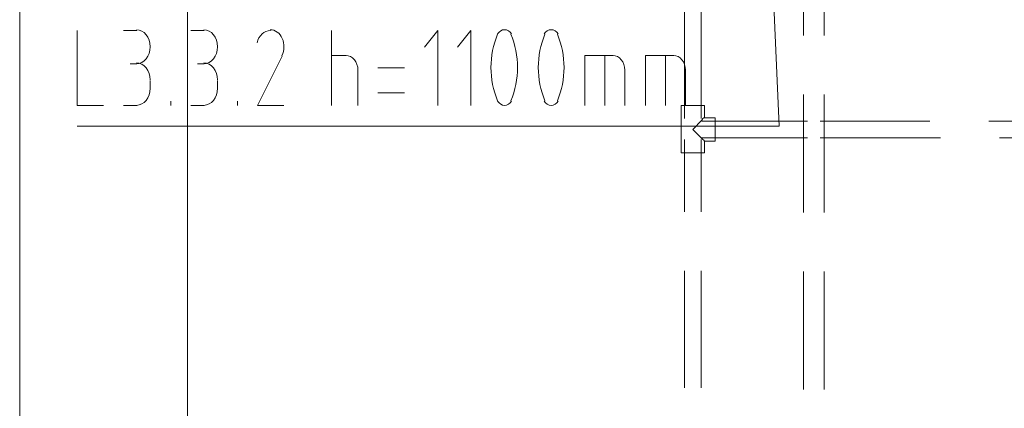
# Model space of a CAD drawing. Header units: millimetres. Extents: x 352 to 350573, y -22 to 37733.
# Tile 137 of 214: x 92577 to 94933, y 20256 to 21186. Entities that reach past the tile are written whole.
import ezdxf

# ---------------------------------------------------------------- set-up
doc = ezdxf.new("R2010")
doc.units = ezdxf.units.MM
doc.layers.add('PDF _0', color=1, linetype='Continuous')
for name, color, linetype, true_color in [('PDF _PD-Lighting Text', 7, 'Continuous', 0xb80000), ('PDF$_83$-$Floor$Plan$-$В_Этаж$02_Сводный$A-DETL-MBND', 7, 'Continuous', 0xdd3700), ('PDF$_83$new_ifc_RVT-1-В_Этаж$02_Сводный$A-WALL', 7, 'Continuous', 0xdcdcdc)]:
    doc.layers.add(name, color=color, linetype=linetype, true_color=true_color)

msp = doc.modelspace()

# ---------------------------------------------------------------- linework, layer by layer
at = {"layer": 'PDF _0', "color": 12, "lineweight": 0, "true_color": 0xb80000}
msp.add_lwpolyline([(94345.2, 22055), (94394.9, 20931.2), (94196, 20931.2), (92714.1, 20931.2)], dxfattribs=at)
at = {"layer": 'PDF _PD-Lighting Text', "lineweight": 0}
for points in [[(92714.1, 21159.9), (92714.1, 20980.9), (92777.8, 20980.9)], [(92825.5, 21159.9), (92857.3, 21159.9)], [(92986.6, 21159.9), (93018.4, 21159.9)], [(93322.8, 20980.9), (93322.8, 21159.9)], [(93577.4, 20980.9), (93577.4, 21159.9), (93545.6, 21120.1)], [(93657, 20980.9), (93657, 21159.9), (93625.1, 21120.1)], [(93205.4, 21098.3), (93145.7, 20980.9), (93209.4, 20980.9)], [(93322.8, 21100.2), (93358.6, 21100.2)], [(93929.5, 20980.9), (93929.5, 21100.2), (93997.1, 21100.2)], [(93977.2, 20980.9), (93977.2, 21100.2)], [(94074.7, 20980.9), (94074.7, 21100.2), (94142.3, 21100.2)], [(94122.4, 20980.9), (94122.4, 21100.2)], [(92857.3, 21080.4), (92841.4, 21080.4)], [(93018.4, 21080.4), (93002.5, 21080.4)], [(93497.8, 21070.4), (93434.2, 21070.4)], [(93386.4, 21064.4), (93386.4, 20980.9)], [(94025, 21064.4), (94025, 20980.9)], [(94170.2, 21064.4), (94170.2, 20980.9)], [(92889.1, 21040.6), (92889.1, 21020.7)], [(93050.3, 21040.6), (93050.3, 21020.7)], [(93434.2, 21010.7), (93497.8, 21010.7)], [(92857.3, 20980.9), (92825.5, 20980.9)], [(92938.9, 20980.9), (92938.9, 20990.8)], [(93018.4, 20980.9), (92986.6, 20980.9)], [(93098, 20980.9), (93098, 20990.8)]]:
    msp.add_lwpolyline(points, dxfattribs=at)
for centre, radius, start, end in [((93160, 21121.2), 49.4, 334.041, 23.6614), ((93910.6, 21071.4), 205.9, 157.2403, 202.7597), ((93562.5, 21071.4), 205.9, 337.2403, 22.7597), ((94024, 21071.4), 205.9, 157.2403, 202.7597), ((93673.9, 21071.4), 205.9, 337.2403, 22.7597)]:
    msp.add_arc(centre, radius, start, end, dxfattribs=at)
for points in [[(92889.1, 21121.1), (92889.1, 21143.7), (92874.4, 21161.9), (92856.3, 21161.9)], [(93050.3, 21121.1), (93050.3, 21143.7), (93035.6, 21161.9), (93017.4, 21161.9)], [(93176.9, 21159.9), (93162.1, 21160.1), (93149, 21147.9), (93145, 21130.2)], [(93205.2, 21141), (93199.4, 21154), (93188.4, 21162), (93176.4, 21161.9)], [(93737.5, 21161.9), (93730.9, 21161.9), (93724.7, 21158.2), (93720.7, 21151.8)], [(93754.3, 21151.8), (93750.4, 21158.2), (93744.1, 21161.9), (93737.5, 21161.9)], [(93848.9, 21161.9), (93842.3, 21161.9), (93836.1, 21158.2), (93832.1, 21151.8)], [(93865.7, 21151.8), (93861.8, 21158.2), (93855.5, 21161.9), (93848.9, 21161.9)], [(92856.3, 21080.4), (92874.4, 21080.4), (92889.1, 21098.6), (92889.1, 21121.1)], [(93017.4, 21080.4), (93035.6, 21080.4), (93050.3, 21098.6), (93050.3, 21121.1)], [(93386.4, 21065.4), (93386.4, 21084.7), (93373.5, 21100.2), (93357.6, 21100.2)], [(94025, 21065.4), (94025, 21084.7), (94012, 21100.2), (93996.1, 21100.2)], [(94170.2, 21065.4), (94170.2, 21084.7), (94157.3, 21100.2), (94141.3, 21100.2)], [(92889.1, 21041.6), (92889.1, 21064.1), (92874.4, 21082.3), (92856.3, 21082.3)], [(93050.3, 21041.6), (93050.3, 21064.1), (93035.6, 21082.3), (93017.4, 21082.3)], [(92856.3, 20980.9), (92874.4, 20980.9), (92889.1, 20999.2), (92889.1, 21021.7)], [(93017.4, 20980.9), (93035.6, 20980.9), (93050.3, 20999.2), (93050.3, 21021.7)], [(93720.7, 20991), (93724.7, 20984.6), (93730.9, 20980.9), (93737.5, 20980.9)], [(93737.5, 20980.9), (93744.1, 20980.9), (93750.4, 20984.6), (93754.3, 20991)], [(93832.1, 20991), (93836.1, 20984.6), (93842.3, 20980.9), (93848.9, 20980.9)], [(93848.9, 20980.9), (93855.5, 20980.9), (93861.8, 20984.6), (93865.7, 20991)]]:
    msp.add_open_spline(points, degree=3, dxfattribs=at)
at = {"layer": 'PDF$_83$-$Floor$Plan$-$В_Этаж$02_Сводный$A-DETL-MBND', "color": 150, "lineweight": 0, "true_color": 0x007fff}
for points in [[(94452.6, 21428.5), (94452.6, 21148)], [(94502.4, 21148), (94502.4, 21428.5)], [(94452.6, 21006.8), (94452.6, 20724.3)], [(94502.4, 20724.3), (94502.4, 21006.8)], [(94452.6, 20583.1), (94452.6, 20300.6)], [(94502.4, 20300.6), (94502.4, 20583.1)]]:
    msp.add_lwpolyline(points, dxfattribs=at)
at = {"layer": 'PDF$_83$-$Floor$Plan$-$В_Этаж$02_Сводный$A-DETL-MBND', "color": 220, "lineweight": 0, "true_color": 0xff00bf}
for points in [[(94168.2, 21287.2), (94168.2, 20949.1)], [(94208, 20949.1), (94208, 21287.2)], [(94215.9, 20895.4), (94213.9, 20897.4), (94211.9, 20899.3), (94209.9, 20901.3), (94188.1, 20923.2), (94209.9, 20945.1), (94211.9, 20949.1), (94213.9, 20951.1), (94215.9, 20951.1)], [(94462.6, 20943.1), (94209.9, 20943.1)], [(94755, 20943.1), (94492.4, 20943.1)], [(95176.7, 20943.1), (94896.2, 20943.1)], [(94209.9, 20903.3), (94462.6, 20903.3)], [(94492.4, 20903.3), (94780.8, 20903.3)], [(94922.1, 20903.3), (95202.5, 20903.3)], [(94168.2, 20899.3), (94168.2, 20726.3)], [(94208, 20726.3), (94208, 20899.3)], [(94168.2, 20585.1), (94168.2, 20304.6)], [(94208, 20304.6), (94208, 20585.1)]]:
    msp.add_lwpolyline(points, dxfattribs=at)
msp.add_lwpolyline([(94215.9, 20867.5), (94215.9, 20895.4), (94241.8, 20895.4), (94241.8, 20951.1), (94215.9, 20951.1), (94215.9, 20980.9), (94160.2, 20980.9), (94160.2, 20949.1), (94160.2, 20899.3), (94160.2, 20867.5)], close=True, dxfattribs=at)
at = {"layer": 'PDF$_83$new_ifc_RVT-1-В_Этаж$02_Сводный$A-WALL', "lineweight": 0}
msp.add_lwpolyline([(92978.7, 17899.7), (92978.7, 22059), (92576.8, 22059), (92576.8, 17899.7)], close=True, dxfattribs=at)

doc.saveas('drawing.dxf')
